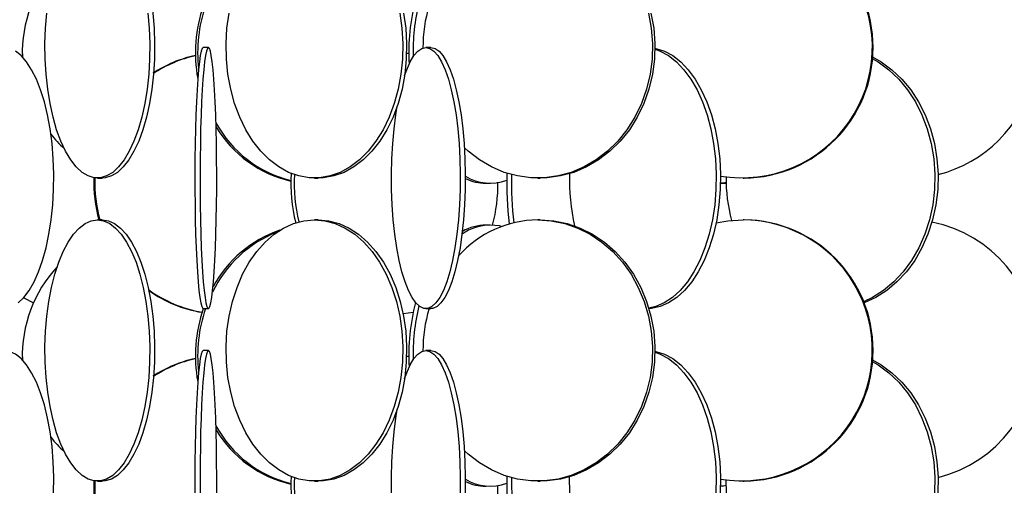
# Model space of a CAD drawing. Header units: millimetres. Extents: x 495 to 2657, y 518 to 2595.
# Tile 48 of 96: x 2373 to 2467, y 1641 to 1685. Entities that reach past the tile are written whole.
import ezdxf

# ---------------------------------------------------------------- set-up
doc = ezdxf.new("R2010")
doc.units = ezdxf.units.MM

msp = doc.modelspace()

# ---------------------------------------------------------------- linework, layer by layer
at = {"color": 7, "linetype": 'Continuous', "lineweight": 25}
for p, q in [((2391.096, 1682.548), (2390.597, 1682.548)), ((2412.412, 1682.548), (2411.93, 1682.548)), ((2380.464, 1670.048), (2380.922, 1670.048)), ((2401.252, 1670.048), (2401.62, 1670.048)), ((2417.685, 1669.548), (2418.088, 1669.548)), ((2422.641, 1670.048), (2422.879, 1670.048)), ((2440.185, 1669.548), (2440.658, 1669.548)), ((2442.314, 1670.048), (2442.396, 1670.048)), ((2380.922, 1666.048), (2380.464, 1666.048)), ((2401.62, 1666.048), (2401.252, 1666.048)), ((2418.088, 1665.548), (2417.685, 1665.548)), ((2422.879, 1666.048), (2422.641, 1666.048)), ((2442.396, 1666.048), (2442.314, 1666.048)), ((2373.409, 1658.597), (2374.347, 1658.113)), ((2390.597, 1657.548), (2391.096, 1657.548)), ((2409.741, 1657.078), (2410.72, 1657.228)), ((2411.93, 1657.548), (2412.412, 1657.548)), ((2391.096, 1653.548), (2390.597, 1653.548)), ((2412.412, 1653.548), (2411.93, 1653.548)), ((2380.464, 1641.048), (2380.922, 1641.048)), ((2401.252, 1641.048), (2401.62, 1641.048)), ((2422.641, 1641.048), (2422.879, 1641.048)), ((2442.314, 1641.048), (2442.396, 1641.048))]:
    msp.add_line(p, q, dxfattribs=at)
at = {"color": 7, "linetype": 'Continuous', "lineweight": 25, "flags": 128}
for points in [[(2385.366, 1688.368), (2385.575, 1687.246), (2385.766, 1685.843), (2385.888, 1684.394), (2385.941, 1682.919), (2385.923, 1681.438), (2385.836, 1679.974), (2385.679, 1678.545), (2385.455, 1677.173), (2385.168, 1675.876), (2384.821, 1674.672), (2384.42, 1673.58), (2383.969, 1672.613), (2383.475, 1671.785), (2382.946, 1671.109), (2382.388, 1670.593), (2381.81, 1670.245), (2381.219, 1670.07), (2380.922, 1670.048)], [(2385.308, 1685.843), (2385.43, 1684.394), (2385.483, 1682.919), (2385.465, 1681.438), (2385.378, 1679.974), (2385.221, 1678.545), (2384.997, 1677.173), (2384.71, 1675.876), (2384.363, 1674.672), (2383.962, 1673.58), (2383.511, 1672.613), (2383.018, 1671.785), (2382.488, 1671.109), (2381.931, 1670.593), (2381.352, 1670.245), (2380.762, 1670.07), (2380.167, 1670.07), (2379.576, 1670.245), (2378.998, 1670.593), (2378.44, 1671.109), (2377.911, 1671.785), (2377.417, 1672.613), (2376.967, 1673.58), (2376.565, 1674.672), (2376.218, 1675.876), (2375.931, 1677.173), (2375.707, 1678.545), (2375.551, 1679.974), (2375.463, 1681.438), (2375.445, 1682.919), (2375.498, 1684.394), (2375.621, 1685.843)], [(2409.418, 1685.843), (2409.625, 1684.394), (2409.714, 1682.919), (2409.684, 1681.438), (2409.536, 1679.974), (2409.272, 1678.545), (2408.895, 1677.173), (2408.411, 1675.876), (2407.826, 1674.672), (2407.149, 1673.58), (2406.389, 1672.613), (2405.557, 1671.785), (2404.665, 1671.109), (2403.724, 1670.593), (2402.749, 1670.245), (2401.753, 1670.07), (2400.75, 1670.07), (2399.754, 1670.245), (2398.779, 1670.593), (2397.839, 1671.109), (2396.946, 1671.785), (2396.115, 1672.613), (2395.355, 1673.58), (2394.678, 1674.672), (2394.093, 1675.876), (2393.609, 1677.173), (2393.232, 1678.545), (2392.967, 1679.974), (2392.819, 1681.438), (2392.789, 1682.919), (2392.878, 1684.394), (2393.085, 1685.843)], [(2409.786, 1685.843), (2409.993, 1684.394), (2410.082, 1682.919), (2410.052, 1681.438), (2409.904, 1679.974), (2409.64, 1678.545), (2409.263, 1677.173), (2408.778, 1675.876), (2408.194, 1674.672), (2407.517, 1673.58), (2406.757, 1672.613), (2405.925, 1671.785), (2405.032, 1671.109), (2404.092, 1670.593), (2403.117, 1670.245), (2402.121, 1670.07), (2401.62, 1670.048)], [(2433.245, 1685.843), (2433.514, 1684.394), (2433.629, 1682.919), (2433.591, 1681.438), (2433.399, 1679.974), (2433.055, 1678.545), (2432.566, 1677.173), (2431.937, 1675.876), (2431.177, 1674.672), (2430.298, 1673.58), (2429.312, 1672.613), (2428.231, 1671.785), (2427.073, 1671.109), (2425.852, 1670.593), (2424.585, 1670.245), (2423.292, 1670.07), (2421.99, 1670.07), (2420.696, 1670.245), (2419.43, 1670.593), (2418.209, 1671.109), (2417.05, 1671.785), (2415.97, 1672.613), (2415.617, 1672.932)], [(2433.483, 1685.843), (2433.752, 1684.394), (2433.867, 1682.919), (2433.829, 1681.438), (2433.637, 1679.974), (2433.293, 1678.545), (2432.804, 1677.173), (2432.175, 1675.876), (2431.415, 1674.672), (2430.536, 1673.58), (2429.55, 1672.613), (2428.469, 1671.785), (2427.311, 1671.109), (2426.09, 1670.593), (2424.823, 1670.245), (2423.53, 1670.07), (2422.879, 1670.048)], [(2390.597, 1682.548), (2390.503, 1682.461), (2390.409, 1682.199), (2390.319, 1681.766), (2390.232, 1681.169), (2390.15, 1680.416), (2390.075, 1679.517), (2390.007, 1678.486), (2389.948, 1677.336), (2389.897, 1676.083), (2389.856, 1674.746), (2389.826, 1673.343), (2389.806, 1671.894), (2389.798, 1670.419), (2389.801, 1668.938), (2389.815, 1667.474), (2389.84, 1666.045), (2389.875, 1664.673), (2389.921, 1663.376), (2389.976, 1662.172), (2390.04, 1661.08), (2390.112, 1660.113), (2390.191, 1659.285), (2390.275, 1658.609), (2390.364, 1658.093), (2390.456, 1657.745), (2390.55, 1657.57), (2390.597, 1657.548)], [(2391.096, 1682.548), (2391.002, 1682.461), (2390.908, 1682.199), (2390.818, 1681.766), (2390.731, 1681.169), (2390.649, 1680.416), (2390.574, 1679.517), (2390.506, 1678.486), (2390.446, 1677.336), (2390.396, 1676.083), (2390.355, 1674.746), (2390.325, 1673.343), (2390.305, 1671.894), (2390.297, 1670.419), (2390.3, 1668.938), (2390.314, 1667.474), (2390.339, 1666.045), (2390.374, 1664.673), (2390.42, 1663.376), (2390.475, 1662.172), (2390.539, 1661.08), (2390.611, 1660.113), (2390.69, 1659.285), (2390.774, 1658.609), (2390.863, 1658.093), (2390.955, 1657.745), (2391.049, 1657.57), (2391.144, 1657.57), (2391.238, 1657.745), (2391.33, 1658.093), (2391.419, 1658.609), (2391.503, 1659.285), (2391.581, 1660.113), (2391.653, 1661.08), (2391.717, 1662.172), (2391.772, 1663.376), (2391.818, 1664.673), (2391.854, 1666.045), (2391.879, 1667.474), (2391.893, 1668.938), (2391.896, 1670.419), (2391.887, 1671.894), (2391.868, 1673.343), (2391.837, 1674.746), (2391.797, 1676.083), (2391.746, 1677.336), (2391.686, 1678.486), (2391.618, 1679.517), (2391.543, 1680.416), (2391.461, 1681.169), (2391.375, 1681.766), (2391.284, 1682.199), (2391.191, 1682.461), (2391.096, 1682.548)], [(2411.93, 1682.548), (2412.319, 1682.461), (2412.704, 1682.199), (2413.077, 1681.766), (2413.434, 1681.169), (2413.77, 1680.416), (2414.08, 1679.517), (2414.36, 1678.486), (2414.606, 1677.336), (2414.815, 1676.083), (2414.982, 1674.746), (2415.107, 1673.343), (2415.188, 1671.894), (2415.222, 1670.419), (2415.211, 1668.938), (2415.153, 1667.474), (2415.05, 1666.045), (2414.904, 1664.673), (2414.715, 1663.376), (2414.488, 1662.172), (2414.224, 1661.08), (2413.929, 1660.113), (2413.605, 1659.285), (2413.258, 1658.609), (2412.892, 1658.093), (2412.512, 1657.745), (2412.125, 1657.57), (2411.735, 1657.57), (2411.347, 1657.745), (2410.968, 1658.093), (2410.602, 1658.609), (2410.255, 1659.285), (2409.931, 1660.113), (2409.635, 1661.08), (2409.372, 1662.172), (2409.144, 1663.376), (2408.956, 1664.673), (2408.809, 1666.045), (2408.706, 1667.474), (2408.649, 1668.938), (2408.637, 1670.419), (2408.672, 1671.894), (2408.752, 1673.343), (2408.877, 1674.746), (2409.045, 1676.083), (2409.177, 1676.916)], [(2409.886, 1679.853), (2410.09, 1680.416), (2410.426, 1681.169), (2410.783, 1681.766), (2411.156, 1682.199), (2411.54, 1682.461), (2411.93, 1682.548)], [(2412.412, 1682.548), (2412.802, 1682.461), (2413.186, 1682.199), (2413.559, 1681.766), (2413.916, 1681.169), (2414.252, 1680.416), (2414.563, 1679.517), (2414.843, 1678.486), (2415.088, 1677.336), (2415.297, 1676.083), (2415.465, 1674.746), (2415.59, 1673.343), (2415.67, 1671.894), (2415.705, 1670.419), (2415.693, 1668.938), (2415.636, 1667.474), (2415.533, 1666.045), (2415.386, 1664.673), (2415.198, 1663.376), (2414.97, 1662.172), (2414.707, 1661.08), (2414.411, 1660.113), (2414.087, 1659.285), (2413.74, 1658.609), (2413.374, 1658.093), (2412.995, 1657.745), (2412.607, 1657.57), (2412.412, 1657.548)], [(2433.871, 1682.376), (2434.358, 1682.199), (2435.155, 1681.766), (2435.917, 1681.169), (2436.635, 1680.416), (2437.297, 1679.517), (2437.894, 1678.486), (2438.419, 1677.336), (2438.864, 1676.083), (2439.222, 1674.746), (2439.489, 1673.343), (2439.661, 1671.894), (2439.735, 1670.419), (2439.71, 1668.938), (2439.587, 1667.474), (2439.367, 1666.045), (2439.054, 1664.673), (2438.652, 1663.376), (2438.166, 1662.172), (2437.604, 1661.08), (2436.973, 1660.113), (2436.282, 1659.285), (2435.541, 1658.609), (2434.76, 1658.093), (2433.95, 1657.745), (2433.282, 1657.59)], [(2433.872, 1682.477), (2433.952, 1682.461), (2434.772, 1682.199), (2435.568, 1681.766), (2436.331, 1681.169), (2437.048, 1680.416), (2437.71, 1679.517), (2438.308, 1678.486), (2438.833, 1677.336), (2439.277, 1676.083), (2439.636, 1674.746), (2439.902, 1673.343), (2440.074, 1671.894), (2440.148, 1670.419), (2440.123, 1668.938), (2440, 1667.474), (2439.781, 1666.045), (2439.468, 1664.673), (2439.065, 1663.376), (2438.58, 1662.172), (2438.018, 1661.08), (2437.387, 1660.113), (2436.696, 1659.285), (2435.954, 1658.609), (2435.174, 1658.093), (2434.364, 1657.745), (2433.537, 1657.57), (2433.293, 1657.552)], [(2372.886, 1658.093), (2373.42, 1658.609), (2373.927, 1659.285), (2374.399, 1660.113), (2374.831, 1661.08), (2375.215, 1662.172), (2375.547, 1663.376), (2375.822, 1664.673), (2376.036, 1666.045), (2376.186, 1667.474), (2376.27, 1668.938), (2376.287, 1670.419), (2376.237, 1671.894), (2376.119, 1673.343), (2375.937, 1674.746), (2375.692, 1676.083), (2375.388, 1677.336), (2375.029, 1678.486), (2374.62, 1679.517), (2374.168, 1680.416), (2373.677, 1681.169), (2373.156, 1681.766), (2372.611, 1682.199)], [(2410.295, 1681.95), (2410.227, 1681.961), (2410.077, 1681.982)], [(2454.682, 1681.503), (2455.246, 1681.169), (2456.266, 1680.416), (2457.209, 1679.517), (2458.059, 1678.486), (2458.806, 1677.336), (2459.439, 1676.083), (2459.949, 1674.746), (2460.329, 1673.343), (2460.573, 1671.894), (2460.678, 1670.419), (2460.643, 1668.938), (2460.468, 1667.474), (2460.155, 1666.045), (2459.71, 1664.673), (2459.138, 1663.376), (2458.446, 1662.172), (2457.646, 1661.08), (2456.748, 1660.113), (2455.765, 1659.285), (2454.71, 1658.609), (2453.844, 1658.191)], [(2454.694, 1681.654), (2455.545, 1681.169), (2456.566, 1680.416), (2457.508, 1679.517), (2458.359, 1678.486), (2459.106, 1677.336), (2459.739, 1676.083), (2460.249, 1674.746), (2460.628, 1673.343), (2460.873, 1671.894), (2460.978, 1670.419), (2460.943, 1668.938), (2460.768, 1667.474), (2460.455, 1666.045), (2460.01, 1664.673), (2459.437, 1663.376), (2458.746, 1662.172), (2457.946, 1661.08), (2457.048, 1660.113), (2456.065, 1659.285), (2455.01, 1658.609), (2453.899, 1658.093), (2453.884, 1658.088)], [(2440.676, 1669.638), (2440.428, 1669.57), (2440.145, 1669.549)], [(2380.464, 1666.048), (2381.058, 1665.961), (2381.644, 1665.699), (2382.213, 1665.266), (2382.757, 1664.669), (2383.269, 1663.916), (2383.742, 1663.017), (2384.169, 1661.986), (2384.544, 1660.836), (2384.861, 1659.583), (2385.117, 1658.246), (2385.308, 1656.843), (2385.43, 1655.394), (2385.483, 1653.919), (2385.465, 1652.438), (2385.378, 1650.974), (2385.221, 1649.545), (2384.997, 1648.173), (2384.71, 1646.876), (2384.363, 1645.672), (2383.962, 1644.58), (2383.511, 1643.613), (2383.018, 1642.785), (2382.488, 1642.109), (2381.931, 1641.593), (2381.352, 1641.245), (2380.762, 1641.07), (2380.167, 1641.07), (2379.576, 1641.245), (2378.998, 1641.593), (2378.44, 1642.109), (2377.911, 1642.785), (2377.417, 1643.613), (2376.967, 1644.58), (2376.565, 1645.672), (2376.218, 1646.876), (2375.931, 1648.173), (2375.707, 1649.545), (2375.551, 1650.974), (2375.463, 1652.438), (2375.445, 1653.919), (2375.498, 1655.394), (2375.621, 1656.843), (2375.811, 1658.246), (2376.067, 1659.583), (2376.384, 1660.836), (2376.759, 1661.986), (2377.186, 1663.017), (2377.659, 1663.916), (2378.171, 1664.669), (2378.716, 1665.266), (2379.285, 1665.699), (2379.87, 1665.961), (2380.464, 1666.048)], [(2380.922, 1666.048), (2381.516, 1665.961), (2382.101, 1665.699), (2382.67, 1665.266), (2383.215, 1664.669), (2383.727, 1663.916), (2384.2, 1663.017), (2384.627, 1661.986), (2385.002, 1660.836), (2385.319, 1659.583), (2385.575, 1658.246), (2385.766, 1656.843), (2385.888, 1655.394), (2385.941, 1653.919), (2385.923, 1652.438), (2385.836, 1650.974), (2385.679, 1649.545), (2385.455, 1648.173), (2385.168, 1646.876), (2384.821, 1645.672), (2384.42, 1644.58), (2383.969, 1643.613), (2383.475, 1642.785), (2382.946, 1642.109), (2382.388, 1641.593), (2381.81, 1641.245), (2381.219, 1641.07), (2380.922, 1641.048)], [(2401.252, 1666.048), (2402.253, 1665.961), (2403.24, 1665.699), (2404.2, 1665.266), (2405.118, 1664.669), (2405.981, 1663.916), (2406.778, 1663.017), (2407.498, 1661.986), (2408.13, 1660.836), (2408.666, 1659.583), (2409.097, 1658.246), (2409.418, 1656.843), (2409.625, 1655.394), (2409.714, 1653.919), (2409.684, 1652.438), (2409.536, 1650.974), (2409.272, 1649.545), (2408.895, 1648.173), (2408.411, 1646.876), (2407.826, 1645.672), (2407.149, 1644.58), (2406.389, 1643.613), (2405.557, 1642.785), (2404.665, 1642.109), (2403.724, 1641.593), (2402.749, 1641.245), (2401.753, 1641.07), (2400.75, 1641.07), (2399.754, 1641.245), (2398.779, 1641.593), (2397.839, 1642.109), (2396.946, 1642.785), (2396.115, 1643.613), (2395.355, 1644.58), (2394.678, 1645.672), (2394.093, 1646.876), (2393.609, 1648.173), (2393.232, 1649.545), (2392.967, 1650.974), (2392.819, 1652.438), (2392.789, 1653.919), (2392.878, 1655.394), (2393.085, 1656.843), (2393.406, 1658.246), (2393.838, 1659.583), (2394.373, 1660.836), (2395.005, 1661.986), (2395.725, 1663.017), (2396.522, 1663.916), (2397.386, 1664.669), (2398.304, 1665.266), (2399.263, 1665.699), (2400.25, 1665.961), (2401.252, 1666.048)], [(2401.62, 1666.048), (2402.621, 1665.961), (2403.608, 1665.699), (2404.567, 1665.266), (2405.485, 1664.669), (2406.349, 1663.916), (2407.146, 1663.017), (2407.866, 1661.986), (2408.498, 1660.836), (2409.034, 1659.583), (2409.465, 1658.246), (2409.786, 1656.843), (2409.993, 1655.394), (2410.082, 1653.919), (2410.052, 1652.438), (2409.904, 1650.974), (2409.64, 1649.545), (2409.263, 1648.173), (2408.778, 1646.876), (2408.194, 1645.672), (2407.517, 1644.58), (2406.757, 1643.613), (2405.925, 1642.785), (2405.032, 1642.109), (2404.092, 1641.593), (2403.117, 1641.245), (2402.121, 1641.07), (2401.62, 1641.048)], [(2422.641, 1666.048), (2423.941, 1665.961), (2425.223, 1665.699), (2426.469, 1665.266), (2427.661, 1664.669), (2428.782, 1663.916), (2429.818, 1663.017), (2430.752, 1661.986), (2431.573, 1660.836), (2432.268, 1659.583), (2432.828, 1658.246), (2433.245, 1656.843), (2433.514, 1655.394), (2433.629, 1653.919), (2433.591, 1652.438), (2433.399, 1650.974), (2433.055, 1649.545), (2432.566, 1648.173), (2431.937, 1646.876), (2431.177, 1645.672), (2430.298, 1644.58), (2429.312, 1643.613), (2428.231, 1642.785), (2427.073, 1642.109), (2425.852, 1641.593), (2424.585, 1641.245), (2423.292, 1641.07), (2421.99, 1641.07), (2420.696, 1641.245), (2419.43, 1641.593), (2418.209, 1642.109), (2417.05, 1642.785), (2415.97, 1643.613), (2415.617, 1643.932)], [(2419.178, 1665.412), (2418.962, 1665.461), (2418.088, 1665.548)], [(2422.879, 1666.048), (2424.179, 1665.961), (2425.461, 1665.699), (2426.707, 1665.266), (2427.899, 1664.669), (2429.02, 1663.916), (2430.056, 1663.017), (2430.99, 1661.986), (2431.811, 1660.836), (2432.506, 1659.583), (2433.066, 1658.246), (2433.483, 1656.843), (2433.752, 1655.394), (2433.867, 1653.919), (2433.829, 1652.438), (2433.637, 1650.974), (2433.293, 1649.545), (2432.804, 1648.173), (2432.175, 1646.876), (2431.415, 1645.672), (2430.536, 1644.58), (2429.55, 1643.613), (2428.469, 1642.785), (2427.311, 1642.109), (2426.09, 1641.593), (2424.823, 1641.245), (2423.53, 1641.07), (2422.879, 1641.048)], [(2439.726, 1665.77), (2440.856, 1665.961), (2442.314, 1666.048)], [(2376.27, 1639.938), (2376.287, 1641.419), (2376.237, 1642.894), (2376.119, 1644.343), (2375.937, 1645.746), (2375.692, 1647.083), (2375.388, 1648.336), (2375.029, 1649.486), (2374.62, 1650.517), (2374.168, 1651.416), (2373.677, 1652.169), (2373.156, 1652.766), (2372.611, 1653.199), (2372.051, 1653.461), (2371.482, 1653.548)], [(2390.597, 1653.548), (2390.503, 1653.461), (2390.409, 1653.199), (2390.319, 1652.766), (2390.232, 1652.169), (2390.15, 1651.416), (2390.075, 1650.517), (2390.007, 1649.486), (2389.948, 1648.336), (2389.897, 1647.083), (2389.856, 1645.746), (2389.826, 1644.343), (2389.806, 1642.894), (2389.798, 1641.419), (2389.801, 1639.938)], [(2391.096, 1653.548), (2391.002, 1653.461), (2390.908, 1653.199), (2390.818, 1652.766), (2390.731, 1652.169), (2390.649, 1651.416), (2390.574, 1650.517), (2390.506, 1649.486), (2390.446, 1648.336), (2390.396, 1647.083), (2390.355, 1645.746), (2390.325, 1644.343), (2390.305, 1642.894), (2390.297, 1641.419), (2390.3, 1639.938)], [(2391.893, 1639.938), (2391.896, 1641.419), (2391.887, 1642.894), (2391.868, 1644.343), (2391.837, 1645.746), (2391.797, 1647.083), (2391.746, 1648.336), (2391.686, 1649.486), (2391.618, 1650.517), (2391.543, 1651.416), (2391.461, 1652.169), (2391.375, 1652.766), (2391.284, 1653.199), (2391.191, 1653.461), (2391.096, 1653.548)], [(2409.886, 1650.853), (2410.09, 1651.416), (2410.426, 1652.169), (2410.783, 1652.766), (2411.156, 1653.199), (2411.54, 1653.461), (2411.93, 1653.548)], [(2411.93, 1653.548), (2412.319, 1653.461), (2412.704, 1653.199), (2413.077, 1652.766), (2413.434, 1652.169), (2413.77, 1651.416), (2414.08, 1650.517), (2414.36, 1649.486), (2414.606, 1648.336), (2414.815, 1647.083), (2414.982, 1645.746), (2415.107, 1644.343), (2415.188, 1642.894), (2415.222, 1641.419), (2415.211, 1639.938)], [(2412.412, 1653.548), (2412.802, 1653.461), (2413.186, 1653.199), (2413.559, 1652.766), (2413.916, 1652.169), (2414.252, 1651.416), (2414.563, 1650.517), (2414.843, 1649.486), (2415.088, 1648.336), (2415.297, 1647.083), (2415.465, 1645.746), (2415.59, 1644.343), (2415.67, 1642.894), (2415.705, 1641.419), (2415.693, 1639.938)], [(2433.871, 1653.376), (2434.358, 1653.199), (2435.155, 1652.766), (2435.917, 1652.169), (2436.635, 1651.416), (2437.297, 1650.517), (2437.894, 1649.486), (2438.419, 1648.336), (2438.864, 1647.083), (2439.222, 1645.746), (2439.489, 1644.343), (2439.661, 1642.894), (2439.735, 1641.419), (2439.71, 1639.938)], [(2433.872, 1653.477), (2433.952, 1653.461), (2434.772, 1653.199), (2435.568, 1652.766), (2436.331, 1652.169), (2437.048, 1651.416), (2437.71, 1650.517), (2438.308, 1649.486), (2438.833, 1648.336), (2439.277, 1647.083), (2439.636, 1645.746), (2439.902, 1644.343), (2440.074, 1642.894), (2440.148, 1641.419), (2440.123, 1639.938)], [(2410.295, 1652.95), (2410.227, 1652.961), (2410.077, 1652.982)], [(2454.682, 1652.503), (2455.246, 1652.169), (2456.266, 1651.416), (2457.209, 1650.517), (2458.059, 1649.486), (2458.806, 1648.336), (2459.439, 1647.083), (2459.949, 1645.746), (2460.329, 1644.343), (2460.573, 1642.894), (2460.678, 1641.419), (2460.643, 1639.938)], [(2454.694, 1652.654), (2455.545, 1652.169), (2456.566, 1651.416), (2457.508, 1650.517), (2458.359, 1649.486), (2459.106, 1648.336), (2459.739, 1647.083), (2460.249, 1645.746), (2460.628, 1644.343), (2460.873, 1642.894), (2460.978, 1641.419), (2460.943, 1639.938)], [(2408.649, 1639.938), (2408.637, 1641.419), (2408.672, 1642.894), (2408.752, 1644.343), (2408.877, 1645.746), (2409.045, 1647.083), (2409.177, 1647.916)], [(2399.027, 1641.488), (2399.004, 1640.919), (2399.038, 1639.438), (2399.209, 1637.974), (2399.513, 1636.545), (2399.948, 1635.173), (2400.506, 1633.876), (2401.181, 1632.672), (2401.961, 1631.58), (2402.837, 1630.613), (2403.797, 1629.785), (2404.825, 1629.109), (2405.91, 1628.593), (2407.034, 1628.245), (2408.182, 1628.07), (2408.76, 1628.048)], [(2399.333, 1641.374), (2399.316, 1640.919), (2399.35, 1639.438), (2399.521, 1637.974), (2399.826, 1636.545), (2400.26, 1635.173), (2400.819, 1633.876), (2401.493, 1632.672), (2402.274, 1631.58), (2403.15, 1630.613), (2404.109, 1629.785), (2405.138, 1629.109), (2406.222, 1628.593), (2407.346, 1628.245), (2408.494, 1628.07), (2409.651, 1628.07), (2410.72, 1628.228)], [(2419.682, 1641.51), (2419.669, 1640.919), (2419.687, 1639.438), (2419.774, 1637.974), (2419.931, 1636.545), (2420.154, 1635.173), (2420.441, 1633.876), (2420.787, 1632.672), (2421.188, 1631.58), (2421.638, 1630.613), (2422.131, 1629.785), (2422.66, 1629.109), (2423.217, 1628.593), (2423.794, 1628.245), (2424.384, 1628.07), (2424.681, 1628.048)], [(2420.136, 1641.377), (2420.127, 1640.919), (2420.145, 1639.438), (2420.232, 1637.974), (2420.389, 1636.545), (2420.612, 1635.173), (2420.899, 1633.876), (2421.245, 1632.672), (2421.646, 1631.58), (2422.096, 1630.613), (2422.589, 1629.785), (2423.118, 1629.109), (2423.675, 1628.593), (2424.252, 1628.245), (2424.842, 1628.07), (2425.436, 1628.07), (2426.026, 1628.245), (2426.604, 1628.593), (2427.16, 1629.109), (2427.689, 1629.785), (2428.182, 1630.613), (2428.433, 1631.123)], [(2425.704, 1639.938), (2425.679, 1641.419), (2425.68, 1641.461)], [(2440.71, 1639.938), (2440.671, 1641.16)], [(2440.676, 1640.638), (2440.428, 1640.57), (2440.145, 1640.549)]]:
    msp.add_lwpolyline(points, dxfattribs=at)
at = {"color": 7, "linetype": 'Continuous', "lineweight": 25}
for centre, radius, start, end in [((2442.208, 1682.555), 12.483, 260.51197, 94.58203), ((2442.262, 1682.548), 12.501, 270.61389, 89.38611), ((2457.938, 1682.56), 12.55, 284.0224, 47.91383), ((2385.778, 1682.049), 12.503, 137.19958, 181.87632), ((2430.543, 1682.075), 20.251, 165.53568, 183.15869), ((2403.672, 1682.047), 13.822, 160.99273, 190.42211), ((2403.886, 1682.048), 13.817, 160.99169, 186.48085), ((2430.948, 1682.088), 20.252, 166.50752, 181.24783), ((2425.715, 1682.557), 14.067, 163.51735, 180.22272), ((2392.413, 1669.907), 12.144, 102.17271, 123.12882), ((2392.509, 1669.906), 12.145, 102.63162, 123.29158), ((2401.689, 1680.727), 11.24, 208.60405, 256.16732), ((2401.437, 1680.673), 11.177, 210.75219, 257.41068), ((2385.774, 1682.045), 12.498, 218.62758, 227.21716), ((2414.829, 1669.546), 15.83, 176.59069, 193.8222), ((2415.145, 1669.546), 15.833, 177.00297, 193.49918), ((2418.084, 1674.182), 4.625, 239.05853, 290.03467), ((2450.05, 1669.544), 30.384, 178.1786, 187.34761), ((2450.531, 1669.543), 30.407, 178.4274, 187.11582), ((2447.114, 1670.024), 21.439, 178.83136, 192.24235), ((2455.978, 1670.028), 15.307, 179.50645, 195.26347), ((2392.84, 1669.548), 12.72, 177.62106, 195.96959), ((2392.935, 1669.548), 12.72, 177.68166, 195.9696), ((2417.708, 1674.166), 4.617, 244.30867, 269.71602), ((2403.166, 1669.527), 15.668, 345.26848, 0.4914), ((2422.761, 1655.725), 10.325, 90.66806, 138.26205), ((2418.185, 1660.596), 4.953, 91.1158, 124.3857), ((2417.733, 1660.803), 4.745, 90.57561, 119.17826), ((2442.197, 1653.561), 12.488, 260.5666, 89.46415), ((2442.262, 1653.548), 12.501, 270.61389, 89.38611), ((2457.959, 1653.546), 12.53, 283.94241, 78.78168), ((2401.964, 1654.061), 11.638, 111.59991, 154.21746), ((2401.672, 1654.142), 11.529, 108.92532, 151.50711), ((2385.778, 1653.049), 12.503, 137.19958, 181.87632), ((2392.507, 1669.19), 12.144, 233.98176, 260.44924), ((2392.411, 1669.187), 12.141, 234.62783, 260.88394), ((2430.543, 1653.075), 20.251, 165.53568, 183.15869), ((2403.672, 1653.047), 13.822, 160.99273, 190.42211), ((2403.886, 1653.048), 13.817, 160.99169, 186.48085), ((2430.948, 1653.088), 20.252, 166.50752, 181.24783), ((2425.715, 1653.557), 14.067, 163.51735, 180.22272), ((2392.413, 1640.907), 12.144, 102.17271, 123.12882), ((2392.509, 1640.906), 12.145, 102.63162, 123.29158), ((2401.689, 1651.727), 11.24, 208.60405, 256.16732), ((2401.437, 1651.673), 11.177, 210.75219, 257.41068), ((2385.774, 1653.045), 12.498, 218.62758, 227.21716), ((2392.557, 1640.468), 12.442, 177.19975, 260.42259), ((2392.654, 1640.468), 12.443, 177.26354, 259.99432), ((2418.084, 1645.182), 4.625, 239.05853, 290.03467), ((2417.708, 1645.166), 4.617, 244.30867, 269.71602), ((2403.169, 1640.526), 15.665, 345.26803, 0.31529)]:
    msp.add_arc(centre, radius, start, end, dxfattribs=at)

doc.saveas('drawing.dxf')
